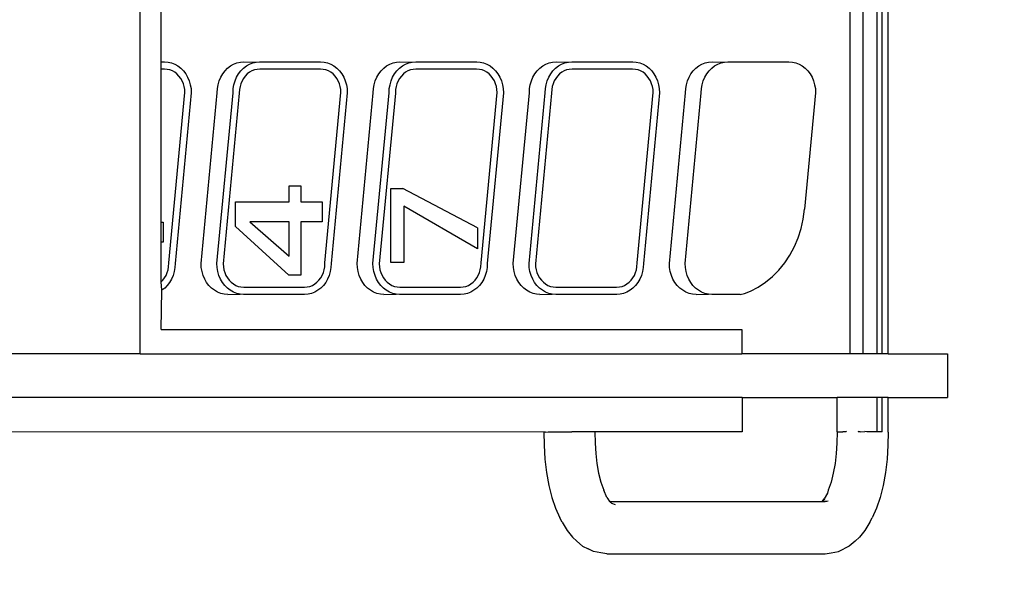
# Model space of a CAD drawing. Header units: millimetres. Extents: x 2950152 to 2989892, y -490837 to -470506.
# Tile 11 of 57: x 2971732 to 2971779, y -484933 to -484906. Entities that reach past the tile are written whole.
import ezdxf

# ---------------------------------------------------------------- set-up
doc = ezdxf.new("R2010")
doc.units = ezdxf.units.MM
doc.header["$LTSCALE"] = 1000
doc.header["$MEASUREMENT"] = 0
doc.layers.get('0').update_dxf_attribs({"linetype": 'CONTINUOUS'})
doc.layers.add('Equipment', color=5, linetype='CONTINUOUS')

# ---------------------------------------------------------------- blocks, each defined once
blk = doc.blocks.new('A$C80eb0365')
at = {"layer": 'Equipment'}
for p, q in [((48.824, 204.452), (50.282, 204.452)), ((48.824, 202.454), (48.824, 204.452)), ((50.282, 202.454), (50.282, 204.452)), ((48.824, 202.454), (17.668, 202.454)), ((48.824, 202.454), (48.824, 202.259)), ((51.444, 202.454), (50.282, 202.454)), ((50.282, 202.454), (50.282, 202.259)), ((51.444, 202.454), (51.887, 202.451)), ((51.887, 202.451), (52.354, 202.422)), ((52.354, 202.422), (52.807, 202.367)), ((52.807, 202.367), (53.238, 202.288)), ((48.824, 202.259), (17.668, 202.259)), ((48.824, 202.095), (17.668, 202.095)), ((48.824, 202.259), (48.824, 202.095)), ((48.824, 202.095), (48.824, 201.622)), ((51.437, 202.259), (50.282, 202.259)), ((50.282, 202.259), (50.282, 202.095)), ((51.437, 202.095), (50.282, 202.095)), ((50.282, 202.095), (50.282, 200.742)), ((51.437, 202.259), (51.437, 202.095)), ((51.437, 202.095), (51.437, 201.743)), ((53.238, 202.288), (53.639, 202.185)), ((53.639, 202.185), (54.003, 202.062)), ((54.003, 202.062), (54.323, 201.919)), ((51.437, 201.743), (51.425, 201.677)), ((51.437, 201.518), (51.425, 201.677)), ((54.465, 201.842), (54.323, 201.919)), ((54.465, 201.842), (54.749, 201.675)), ((48.824, 201.622), (17.668, 201.622)), ((48.824, 201.622), (48.824, 201.176)), ((51.437, 201.518), (51.423, 201.453)), ((51.423, 201.453), (51.437, 201.453)), ((51.437, 201.518), (51.437, 201.453)), ((54.749, 201.675), (54.975, 201.494)), ((55.104, 201.354), (54.975, 201.494)), ((55.104, 201.354), (55.275, 201.155)), ((17.668, 201.176), (48.824, 201.176)), ((48.824, 201.176), (48.824, 197.545)), ((51.423, 201.049), (51.437, 201.048)), ((51.423, 201.049), (51.437, 200.936)), ((51.437, 201.048), (51.437, 200.936)), ((55.275, 201.155), (55.368, 200.968)), ((51.437, 200.742), (50.282, 200.742)), ((50.282, 197.553), (50.282, 200.742)), ((51.437, 200.742), (51.437, 200.936)), ((51.437, 200.742), (51.813, 200.739)), ((51.813, 200.739), (52.163, 200.717)), ((52.163, 200.717), (52.502, 200.676)), ((55.454, 200.787), (55.368, 200.968)), ((55.5, 200.549), (55.454, 200.787)), ((52.502, 200.676), (52.825, 200.617)), ((52.825, 200.617), (53.125, 200.54)), ((53.125, 200.54), (53.398, 200.448)), ((53.398, 200.448), (53.495, 200.419)), ((53.495, 200.419), (53.683, 200.308)), ((53.766, 200.443), (53.771, 200.395)), ((53.771, 200.395), (53.776, 200.347)), ((55.529, 200.346), (55.5, 200.549)), ((53.766, 200.256), (53.683, 200.308)), ((53.705, 200.327), (53.766, 200.256)), ((53.766, 200.256), (53.776, 200.245)), ((53.776, 200.245), (53.776, 200.347)), ((53.776, 193.128), (53.776, 200.245)), ((55.529, 193.009), (55.529, 200.346)), ((39.238, 199.672), (39.328, 199.76)), ((39.328, 199.76), (39.429, 199.837)), ((39.429, 199.837), (39.542, 199.902)), ((39.542, 199.902), (39.663, 199.954)), ((39.663, 199.954), (39.791, 199.991)), ((39.791, 199.991), (39.924, 200.014)), ((39.924, 200.014), (40.059, 200.022)), ((40.059, 200.022), (43.972, 199.653)), ((39.06, 199.358), (39.103, 199.469)), ((39.103, 199.469), (39.163, 199.574)), ((39.163, 199.574), (39.238, 199.672)), ((44.298, 199.608), (43.972, 199.653)), ((44.618, 199.535), (44.298, 199.608)), ((44.928, 199.436), (44.618, 199.535)), ((45.225, 199.31), (44.928, 199.436)), ((39.025, 199.126), (39.034, 199.243)), ((39.025, 197.079), (39.025, 199.126)), ((39.034, 199.243), (39.06, 199.358)), ((45.506, 199.159), (45.225, 199.31)), ((45.769, 198.986), (45.506, 199.159)), ((46.011, 198.79), (45.769, 198.986)), ((46.229, 198.575), (46.011, 198.79)), ((46.421, 198.342), (46.229, 198.575)), ((46.587, 198.094), (46.421, 198.342)), ((46.723, 197.833), (46.587, 198.094)), ((46.8, 197.634), (46.723, 197.833)), ((46.828, 197.486), (46.8, 197.634)), ((46.828, 197.486), (46.828, 196.538)), ((48.009, 197.547), (48.824, 197.545)), ((48.009, 178.051), (48.009, 197.547)), ((48.824, 177.345), (48.824, 197.545)), ((50.282, 197.553), (51.437, 197.553)), ((50.282, 197.553), (50.282, 129.952)), ((51.437, 197.553), (51.437, 192.614)), ((39.034, 196.962), (39.025, 197.079)), ((39.025, 196.548), (39.034, 196.962)), ((39.06, 196.847), (39.034, 196.962)), ((39.103, 196.736), (39.06, 196.847)), ((39.163, 196.631), (39.103, 196.736)), ((39.034, 196.431), (39.025, 196.548)), ((39.06, 196.316), (39.034, 196.431)), ((39.238, 196.534), (39.163, 196.631)), ((39.328, 196.446), (39.238, 196.534)), ((39.429, 196.368), (39.328, 196.446)), ((46.819, 196.421), (46.793, 196.306)), ((46.828, 196.538), (46.819, 196.421)), ((46.828, 196.008), (46.819, 196.421)), ((39.103, 196.206), (39.06, 196.316)), ((39.163, 196.1), (39.103, 196.206)), ((39.238, 196.003), (39.163, 196.1)), ((39.542, 196.303), (39.429, 196.368)), ((39.663, 196.252), (39.542, 196.303)), ((39.791, 196.214), (39.663, 196.252)), ((39.924, 196.191), (39.791, 196.214)), ((40.059, 196.183), (39.924, 196.191)), ((45.794, 195.643), (40.059, 196.183)), ((46.69, 196.09), (46.614, 195.993)), ((46.749, 196.196), (46.69, 196.09)), ((46.793, 196.306), (46.749, 196.196)), ((39.328, 195.915), (39.238, 196.003)), ((39.429, 195.838), (39.328, 195.915)), ((39.542, 195.773), (39.429, 195.838)), ((39.663, 195.721), (39.542, 195.773)), ((46.311, 195.763), (46.19, 195.711)), ((46.424, 195.828), (46.311, 195.763)), ((46.525, 195.905), (46.424, 195.828)), ((46.614, 195.993), (46.525, 195.905)), ((46.793, 195.776), (46.749, 195.665)), ((46.819, 195.891), (46.793, 195.776)), ((46.828, 196.008), (46.819, 195.891)), ((39.791, 195.683), (39.663, 195.721)), ((39.924, 195.66), (39.791, 195.683)), ((40.059, 195.653), (39.924, 195.66)), ((45.794, 195.112), (40.059, 195.653)), ((45.929, 195.65), (45.794, 195.643)), ((46.062, 195.673), (45.929, 195.65)), ((46.19, 195.711), (46.062, 195.673)), ((46.614, 195.462), (46.525, 195.374)), ((46.69, 195.56), (46.614, 195.462)), ((46.749, 195.665), (46.69, 195.56)), ((45.929, 195.12), (45.794, 195.112)), ((46.062, 195.143), (45.929, 195.12)), ((46.19, 195.18), (46.062, 195.143)), ((46.311, 195.232), (46.19, 195.18)), ((46.424, 195.297), (46.311, 195.232)), ((46.525, 195.374), (46.424, 195.297)), ((39.663, 194.713), (39.791, 194.75)), ((39.791, 194.75), (39.924, 194.773)), ((39.924, 194.773), (40.059, 194.781)), ((40.059, 194.781), (45.794, 194.24)), ((39.163, 194.333), (39.238, 194.43)), ((39.238, 194.43), (39.328, 194.518)), ((39.328, 194.518), (39.429, 194.596)), ((39.429, 194.596), (39.542, 194.661)), ((39.578, 194.428), (39.5, 194.369)), ((39.542, 194.661), (39.663, 194.713)), ((39.664, 194.477), (39.578, 194.428)), ((39.757, 194.517), (39.664, 194.477)), ((39.854, 194.546), (39.757, 194.517)), ((39.956, 194.563), (39.854, 194.546)), ((40.054, 194.569), (39.956, 194.563)), ((45.773, 194.03), (40.054, 194.569)), ((39.034, 194.002), (39.06, 194.117)), ((39.06, 194.117), (39.103, 194.228)), ((39.103, 194.228), (39.163, 194.333)), ((39.329, 194.147), (39.296, 194.062)), ((39.375, 194.227), (39.329, 194.147)), ((39.432, 194.302), (39.375, 194.227)), ((39.5, 194.369), (39.432, 194.302)), ((45.794, 194.24), (45.929, 194.232)), ((45.929, 194.232), (46.062, 194.21)), ((46.062, 194.21), (46.19, 194.172)), ((46.19, 194.172), (46.311, 194.12)), ((46.311, 194.12), (46.424, 194.055)), ((39.025, 193.885), (39.034, 194.002)), ((39.025, 191.838), (39.025, 193.885)), ((39.276, 193.974), (39.269, 193.878)), ((39.269, 193.878), (39.269, 191.845)), ((39.296, 194.062), (39.276, 193.974)), ((45.897, 194.023), (45.773, 194.03)), ((45.998, 194.005), (45.897, 194.023)), ((46.096, 193.976), (45.998, 194.005)), ((46.189, 193.937), (46.096, 193.976)), ((46.275, 193.887), (46.189, 193.937)), ((46.352, 193.828), (46.275, 193.887)), ((46.421, 193.761), (46.352, 193.828)), ((46.478, 193.687), (46.421, 193.761)), ((46.424, 194.055), (46.525, 193.978)), ((46.525, 193.978), (46.614, 193.89)), ((46.614, 193.89), (46.69, 193.792)), ((46.69, 193.792), (46.749, 193.687)), ((46.524, 193.606), (46.478, 193.687)), ((46.557, 193.522), (46.524, 193.606)), ((46.577, 193.434), (46.557, 193.522)), ((46.584, 193.338), (46.577, 193.434)), ((46.749, 193.687), (46.793, 193.576)), ((46.793, 193.576), (46.819, 193.461)), ((46.819, 193.461), (46.828, 193.345)), ((46.584, 191.304), (46.584, 193.338)), ((46.828, 193.345), (46.828, 191.297)), ((53.683, 193.047), (53.78, 193.101)), ((53.805, 193.145), (53.776, 193.128)), ((53.776, 193.128), (53.78, 193.101)), ((53.833, 193.167), (53.805, 193.145)), ((53.833, 193.167), (53.881, 193.293)), ((52.825, 192.738), (53.125, 192.815)), ((53.125, 192.815), (53.398, 192.907)), ((53.637, 193.014), (53.398, 192.907)), ((53.637, 193.014), (53.683, 193.047)), ((55.5, 192.807), (55.454, 192.568)), ((55.529, 193.009), (55.5, 192.807)), ((51.437, 192.614), (51.813, 192.616)), ((51.437, 192.614), (51.437, 191.837)), ((51.813, 192.616), (52.163, 192.638)), ((52.163, 192.638), (52.502, 192.679)), ((52.502, 192.679), (52.825, 192.738)), ((55.454, 192.568), (55.368, 192.387)), ((55.104, 192.001), (55.275, 192.2)), ((55.275, 192.2), (55.368, 192.387)), ((39.034, 191.721), (39.025, 191.838)), ((39.269, 191.845), (39.276, 191.748)), ((51.437, 191.837), (51.451, 191.613)), ((51.437, 191.613), (51.437, 191.837)), ((54.749, 191.68), (54.975, 191.862)), ((55.104, 192.001), (54.975, 191.862)), ((39.025, 191.307), (39.034, 191.721)), ((39.06, 191.606), (39.034, 191.721)), ((39.103, 191.495), (39.06, 191.606)), ((39.163, 191.39), (39.103, 191.495)), ((39.276, 191.748), (39.296, 191.661)), ((39.296, 191.661), (39.329, 191.576)), ((39.329, 191.576), (39.375, 191.496)), ((39.375, 191.496), (39.432, 191.421)), ((51.451, 191.613), (51.437, 191.613)), ((51.451, 191.613), (51.451, 191.208)), ((54.003, 191.293), (54.323, 191.436)), ((54.465, 191.513), (54.323, 191.436)), ((54.465, 191.513), (54.749, 191.68)), ((39.034, 191.19), (39.025, 191.307)), ((39.06, 191.075), (39.034, 191.19)), ((39.238, 191.293), (39.163, 191.39)), ((39.328, 191.204), (39.238, 191.293)), ((39.429, 191.127), (39.328, 191.204)), ((39.542, 191.062), (39.429, 191.127)), ((39.432, 191.421), (39.5, 191.354)), ((39.5, 191.354), (39.578, 191.295)), ((39.578, 191.295), (39.664, 191.245)), ((39.664, 191.245), (39.757, 191.206)), ((39.757, 191.206), (39.854, 191.177)), ((39.854, 191.177), (39.956, 191.16)), ((39.956, 191.16), (40.08, 191.153)), ((40.08, 191.153), (45.799, 190.614)), ((46.524, 191.035), (46.557, 191.12)), ((46.557, 191.12), (46.577, 191.208)), ((46.577, 191.208), (46.584, 191.304)), ((46.819, 191.18), (46.793, 191.065)), ((46.828, 191.297), (46.819, 191.18)), ((46.828, 190.766), (46.819, 191.18)), ((51.451, 191.208), (51.437, 191.208)), ((51.437, 191.056), (51.437, 191.208)), ((51.451, 191.208), (51.437, 191.056)), ((53.238, 191.067), (53.639, 191.17)), ((53.639, 191.17), (54.003, 191.293)), ((39.103, 190.964), (39.06, 191.075)), ((39.163, 190.859), (39.103, 190.964)), ((39.238, 190.762), (39.163, 190.859)), ((39.663, 191.01), (39.542, 191.062)), ((39.791, 190.973), (39.663, 191.01)), ((39.924, 190.95), (39.791, 190.973)), ((40.059, 190.942), (39.924, 190.95)), ((45.794, 190.402), (40.059, 190.942)), ((46.275, 190.755), (46.352, 190.814)), ((46.352, 190.814), (46.421, 190.881)), ((46.421, 190.881), (46.478, 190.955)), ((46.478, 190.955), (46.524, 191.035)), ((46.69, 190.849), (46.614, 190.752)), ((46.749, 190.954), (46.69, 190.849)), ((46.793, 191.065), (46.749, 190.954)), ((46.828, 190.766), (46.819, 190.65)), ((51.447, 190.951), (51.437, 191.056)), ((51.444, 190.901), (51.437, 128.952)), ((51.447, 190.951), (51.444, 190.901)), ((51.444, 190.901), (51.887, 190.904)), ((51.887, 190.904), (52.354, 190.934)), ((52.354, 190.934), (52.807, 190.988)), ((52.807, 190.988), (53.238, 191.067)), ((39.328, 190.674), (39.238, 190.762)), ((39.429, 190.597), (39.328, 190.674)), ((39.542, 190.532), (39.429, 190.597)), ((39.663, 190.48), (39.542, 190.532)), ((39.791, 190.442), (39.663, 190.48)), ((39.924, 190.419), (39.791, 190.442)), ((45.799, 190.614), (45.897, 190.619)), ((45.897, 190.619), (45.998, 190.637)), ((45.998, 190.637), (46.096, 190.665)), ((46.19, 190.47), (46.062, 190.432)), ((46.096, 190.665), (46.189, 190.705)), ((46.189, 190.705), (46.275, 190.755)), ((46.311, 190.522), (46.19, 190.47)), ((46.424, 190.587), (46.311, 190.522)), ((46.525, 190.664), (46.424, 190.587)), ((46.614, 190.752), (46.525, 190.664)), ((46.793, 190.535), (46.749, 190.424)), ((46.819, 190.65), (46.793, 190.535)), ((40.059, 190.412), (39.924, 190.419)), ((45.794, 189.871), (40.059, 190.412)), ((45.929, 190.409), (45.794, 190.402)), ((46.062, 190.432), (45.929, 190.409)), ((46.525, 190.133), (46.424, 190.056)), ((46.614, 190.221), (46.525, 190.133)), ((46.69, 190.319), (46.614, 190.221)), ((46.749, 190.424), (46.69, 190.319)), ((45.929, 189.879), (45.794, 189.871)), ((46.062, 189.901), (45.929, 189.879)), ((46.19, 189.939), (46.062, 189.901)), ((46.311, 189.991), (46.19, 189.939)), ((46.424, 190.056), (46.311, 189.991)), ((39.542, 189.42), (39.663, 189.471)), ((39.663, 189.471), (39.791, 189.509)), ((39.791, 189.509), (39.924, 189.532)), ((39.924, 189.532), (40.059, 189.54)), ((40.059, 189.54), (45.794, 188.999)), ((39.163, 189.092), (39.238, 189.189)), ((39.238, 189.189), (39.328, 189.277)), ((39.328, 189.277), (39.429, 189.354)), ((39.429, 189.354), (39.542, 189.42)), ((39.5, 189.128), (39.432, 189.06)), ((39.578, 189.187), (39.5, 189.128)), ((39.664, 189.236), (39.578, 189.187)), ((39.757, 189.276), (39.664, 189.236)), ((39.854, 189.305), (39.757, 189.276)), ((39.956, 189.322), (39.854, 189.305)), ((40.054, 189.328), (39.956, 189.322)), ((45.773, 188.788), (40.054, 189.328)), ((39.034, 188.761), (39.06, 188.876)), ((39.06, 188.876), (39.103, 188.987)), ((39.103, 188.987), (39.163, 189.092)), ((39.296, 188.821), (39.276, 188.733)), ((39.329, 188.906), (39.296, 188.821)), ((39.375, 188.986), (39.329, 188.906)), ((39.432, 189.06), (39.375, 188.986)), ((45.897, 188.781), (45.773, 188.788)), ((45.794, 188.999), (45.929, 188.991)), ((45.929, 188.991), (46.062, 188.968)), ((46.062, 188.968), (46.19, 188.931)), ((46.19, 188.931), (46.311, 188.879)), ((46.311, 188.879), (46.424, 188.814)), ((46.424, 188.814), (46.525, 188.737)), ((39.025, 188.644), (39.034, 188.761)), ((39.025, 186.597), (39.025, 188.644)), ((39.276, 188.733), (39.269, 188.637)), ((39.269, 188.637), (39.269, 186.603)), ((44.595, 188.675), (43.272, 186.158)), ((45.297, 188.675), (43.871, 186.2)), ((44.595, 188.675), (45.297, 188.675)), ((45.998, 188.764), (45.897, 188.781)), ((46.096, 188.735), (45.998, 188.764)), ((46.189, 188.696), (46.096, 188.735)), ((46.275, 188.646), (46.189, 188.696)), ((46.352, 188.587), (46.275, 188.646)), ((46.421, 188.52), (46.352, 188.587)), ((46.478, 188.445), (46.421, 188.52)), ((46.525, 188.737), (46.614, 188.649)), ((46.614, 188.649), (46.69, 188.551)), ((46.69, 188.551), (46.749, 188.446)), ((46.524, 188.365), (46.478, 188.445)), ((46.557, 188.28), (46.524, 188.365)), ((46.577, 188.193), (46.557, 188.28)), ((46.584, 188.097), (46.577, 188.193)), ((46.749, 188.446), (46.793, 188.335)), ((46.793, 188.335), (46.819, 188.22)), ((46.819, 188.22), (46.828, 188.103)), ((46.584, 186.063), (46.584, 188.097)), ((46.828, 188.103), (46.828, 186.056)), ((39.034, 186.48), (39.025, 186.597)), ((39.025, 186.066), (39.034, 186.48)), ((39.06, 186.365), (39.034, 186.48)), ((39.269, 186.603), (39.276, 186.507)), ((39.276, 186.507), (39.296, 186.42)), ((39.103, 186.254), (39.06, 186.365)), ((39.163, 186.149), (39.103, 186.254)), ((39.238, 186.051), (39.163, 186.149)), ((39.296, 186.42), (39.329, 186.335)), ((39.329, 186.335), (39.375, 186.255)), ((39.375, 186.255), (39.432, 186.18)), ((39.432, 186.18), (39.5, 186.113)), ((43.272, 185.762), (43.272, 186.158)), ((43.871, 186.2), (45.758, 186.2)), ((45.758, 186.2), (45.758, 185.762)), ((39.034, 185.949), (39.025, 186.066)), ((39.06, 185.834), (39.034, 185.949)), ((39.103, 185.723), (39.06, 185.834)), ((39.328, 185.963), (39.238, 186.051)), ((39.429, 185.886), (39.328, 185.963)), ((39.542, 185.821), (39.429, 185.886)), ((39.5, 186.113), (39.578, 186.054)), ((39.663, 185.769), (39.542, 185.821)), ((39.578, 186.054), (39.664, 186.004)), ((39.664, 186.004), (39.757, 185.965)), ((39.757, 185.965), (39.854, 185.936)), ((39.854, 185.936), (39.956, 185.919)), ((39.956, 185.919), (40.08, 185.911)), ((40.08, 185.911), (45.799, 185.372)), ((46.524, 185.794), (46.557, 185.879)), ((46.557, 185.879), (46.577, 185.967)), ((46.577, 185.967), (46.584, 186.063)), ((46.793, 185.824), (46.749, 185.713)), ((46.819, 185.939), (46.793, 185.824)), ((46.828, 186.056), (46.819, 185.939)), ((46.828, 185.525), (46.819, 185.939)), ((39.163, 185.618), (39.103, 185.723)), ((39.238, 185.521), (39.163, 185.618)), ((39.328, 185.433), (39.238, 185.521)), ((39.791, 185.732), (39.663, 185.769)), ((39.924, 185.709), (39.791, 185.732)), ((40.059, 185.701), (39.924, 185.709)), ((45.794, 185.16), (40.059, 185.701)), ((45.758, 185.762), (43.272, 185.762)), ((46.189, 185.464), (46.275, 185.513)), ((46.275, 185.513), (46.352, 185.572)), ((46.352, 185.572), (46.421, 185.64)), ((46.421, 185.64), (46.478, 185.714)), ((46.478, 185.714), (46.524, 185.794)), ((46.614, 185.511), (46.525, 185.423)), ((46.69, 185.608), (46.614, 185.511)), ((46.749, 185.713), (46.69, 185.608)), ((46.828, 185.525), (46.819, 185.408)), ((39.429, 185.355), (39.328, 185.433)), ((39.542, 185.29), (39.429, 185.355)), ((39.663, 185.239), (39.542, 185.29)), ((39.791, 185.201), (39.663, 185.239)), ((39.924, 185.178), (39.791, 185.201)), ((40.059, 185.17), (39.924, 185.178)), ((45.794, 184.63), (40.059, 185.17)), ((45.929, 185.168), (45.794, 185.16)), ((45.799, 185.372), (45.897, 185.378)), ((45.897, 185.378), (45.998, 185.395)), ((46.062, 185.191), (45.929, 185.168)), ((45.998, 185.395), (46.096, 185.424)), ((46.19, 185.229), (46.062, 185.191)), ((46.096, 185.424), (46.189, 185.464)), ((46.311, 185.28), (46.19, 185.229)), ((46.424, 185.345), (46.311, 185.28)), ((46.525, 185.423), (46.424, 185.345)), ((46.749, 185.183), (46.69, 185.078)), ((46.793, 185.293), (46.749, 185.183)), ((46.819, 185.408), (46.793, 185.293)), ((46.424, 184.815), (46.311, 184.75)), ((46.525, 184.892), (46.424, 184.815)), ((46.614, 184.98), (46.525, 184.892)), ((46.69, 185.078), (46.614, 184.98)), ((45.929, 184.637), (45.794, 184.63)), ((46.062, 184.66), (45.929, 184.637)), ((46.19, 184.698), (46.062, 184.66)), ((46.311, 184.75), (46.19, 184.698)), ((39.429, 184.113), (39.542, 184.178)), ((39.542, 184.178), (39.663, 184.23)), ((39.663, 184.23), (39.791, 184.268)), ((39.791, 184.268), (39.924, 184.291)), ((39.924, 184.291), (40.059, 184.298)), ((40.059, 184.298), (45.794, 183.758)), ((39.103, 183.746), (39.163, 183.851)), ((39.163, 183.851), (39.238, 183.948)), ((39.238, 183.948), (39.328, 184.036)), ((39.328, 184.036), (39.429, 184.113)), ((39.5, 183.886), (39.432, 183.819)), ((39.578, 183.945), (39.5, 183.886)), ((39.664, 183.995), (39.578, 183.945)), ((39.757, 184.035), (39.664, 183.995)), ((39.854, 184.063), (39.757, 184.035)), ((39.956, 184.081), (39.854, 184.063)), ((40.054, 184.086), (39.956, 184.081)), ((45.773, 183.547), (40.054, 184.086)), ((39.025, 183.403), (39.034, 183.52)), ((39.034, 183.52), (39.06, 183.635)), ((39.06, 183.635), (39.103, 183.746)), ((39.276, 183.492), (39.269, 183.396)), ((39.296, 183.58), (39.276, 183.492)), ((39.329, 183.665), (39.296, 183.58)), ((39.375, 183.745), (39.329, 183.665)), ((39.432, 183.819), (39.375, 183.745)), ((45.897, 183.54), (45.773, 183.547)), ((45.794, 183.758), (45.929, 183.75)), ((45.998, 183.523), (45.897, 183.54)), ((45.929, 183.75), (46.062, 183.727)), ((46.096, 183.494), (45.998, 183.523)), ((46.062, 183.727), (46.19, 183.69)), ((46.189, 183.454), (46.096, 183.494)), ((46.19, 183.69), (46.311, 183.638)), ((46.311, 183.638), (46.424, 183.573)), ((46.424, 183.573), (46.525, 183.495)), ((46.525, 183.495), (46.614, 183.407)), ((39.025, 181.355), (39.025, 183.403)), ((39.269, 183.396), (39.269, 181.362)), ((43.72, 182.741), (43.72, 183.455)), ((43.72, 183.455), (44.389, 183.455)), ((44.389, 183.455), (44.389, 182.741)), ((46.275, 183.405), (46.189, 183.454)), ((46.352, 183.346), (46.275, 183.405)), ((46.421, 183.279), (46.352, 183.346)), ((46.478, 183.204), (46.421, 183.279)), ((46.524, 183.124), (46.478, 183.204)), ((46.614, 183.407), (46.69, 183.31)), ((46.69, 183.31), (46.749, 183.205)), ((46.749, 183.205), (46.793, 183.094)), ((46.557, 183.039), (46.524, 183.124)), ((46.577, 182.951), (46.557, 183.039)), ((46.584, 182.855), (46.577, 182.951)), ((46.584, 180.822), (46.584, 182.855)), ((46.793, 183.094), (46.819, 182.979)), ((46.819, 182.979), (46.828, 182.862)), ((46.828, 182.862), (46.828, 180.815)), ((43.189, 182.349), (43.189, 182.741)), ((43.189, 182.741), (43.72, 182.741)), ((44.389, 182.741), (46.187, 182.741)), ((46.187, 182.741), (46.187, 182.329)), ((43.72, 182.349), (43.189, 182.349)), ((43.72, 180.542), (43.72, 182.349)), ((44.389, 181.027), (45.541, 182.349)), ((45.541, 182.349), (44.389, 182.349)), ((44.389, 182.349), (44.389, 181.027)), ((46.187, 182.329), (44.552, 180.542)), ((39.034, 181.238), (39.025, 181.355)), ((39.025, 180.825), (39.034, 181.238)), ((39.06, 181.124), (39.034, 181.238)), ((39.269, 181.362), (39.276, 181.266)), ((39.276, 181.266), (39.296, 181.178)), ((39.296, 181.178), (39.329, 181.094)), ((39.103, 181.013), (39.06, 181.124)), ((39.163, 180.908), (39.103, 181.013)), ((39.238, 180.81), (39.163, 180.908)), ((39.329, 181.094), (39.375, 181.013)), ((39.375, 181.013), (39.432, 180.939)), ((39.432, 180.939), (39.5, 180.872)), ((39.5, 180.872), (39.578, 180.813)), ((39.034, 180.708), (39.025, 180.825)), ((39.06, 180.593), (39.034, 180.708)), ((39.103, 180.482), (39.06, 180.593)), ((39.328, 180.722), (39.238, 180.81)), ((39.429, 180.645), (39.328, 180.722)), ((39.542, 180.58), (39.429, 180.645)), ((39.663, 180.528), (39.542, 180.58)), ((39.578, 180.813), (39.664, 180.763)), ((39.791, 180.49), (39.663, 180.528)), ((39.664, 180.763), (39.757, 180.724)), ((39.757, 180.724), (39.854, 180.695)), ((39.854, 180.695), (39.956, 180.677)), ((39.956, 180.677), (40.08, 180.67)), ((40.08, 180.67), (45.799, 180.131)), ((44.552, 180.542), (43.72, 180.542)), ((46.478, 180.473), (46.524, 180.553)), ((46.524, 180.553), (46.557, 180.638)), ((46.557, 180.638), (46.577, 180.725)), ((46.577, 180.725), (46.584, 180.822)), ((46.793, 180.583), (46.749, 180.472)), ((46.819, 180.698), (46.793, 180.583)), ((46.828, 180.815), (46.819, 180.698)), ((46.828, 180.284), (46.819, 180.698)), ((39.163, 180.377), (39.103, 180.482)), ((39.238, 180.28), (39.163, 180.377)), ((39.328, 180.192), (39.238, 180.28)), ((39.429, 180.114), (39.328, 180.192)), ((39.924, 180.468), (39.791, 180.49)), ((40.059, 180.46), (39.924, 180.468)), ((45.794, 179.919), (40.059, 180.46)), ((46.096, 180.183), (46.189, 180.222)), ((46.189, 180.222), (46.275, 180.272)), ((46.275, 180.272), (46.352, 180.331)), ((46.352, 180.331), (46.421, 180.398)), ((46.421, 180.398), (46.478, 180.473)), ((46.614, 180.27), (46.525, 180.182)), ((46.69, 180.367), (46.614, 180.27)), ((46.749, 180.472), (46.69, 180.367)), ((46.828, 180.284), (46.819, 180.167)), ((39.542, 180.049), (39.429, 180.114)), ((39.663, 179.997), (39.542, 180.049)), ((39.791, 179.96), (39.663, 179.997)), ((39.924, 179.937), (39.791, 179.96)), ((40.059, 179.929), (39.924, 179.937)), ((45.794, 179.389), (40.059, 179.929)), ((45.929, 179.927), (45.794, 179.919)), ((45.799, 180.131), (45.897, 180.137)), ((45.897, 180.137), (45.998, 180.154)), ((46.062, 179.95), (45.929, 179.927)), ((45.998, 180.154), (46.096, 180.183)), ((46.19, 179.987), (46.062, 179.95)), ((46.311, 180.039), (46.19, 179.987)), ((46.424, 180.104), (46.311, 180.039)), ((46.525, 180.182), (46.424, 180.104)), ((46.749, 179.941), (46.69, 179.836)), ((46.793, 180.052), (46.749, 179.941)), ((46.819, 180.167), (46.793, 180.052)), ((46.424, 179.574), (46.311, 179.509)), ((46.525, 179.651), (46.424, 179.574)), ((46.614, 179.739), (46.525, 179.651)), ((46.69, 179.836), (46.614, 179.739)), ((45.929, 179.396), (45.794, 179.389)), ((46.062, 179.419), (45.929, 179.396)), ((46.19, 179.457), (46.062, 179.419)), ((46.311, 179.509), (46.19, 179.457)), ((39.328, 178.795), (39.429, 178.872)), ((39.429, 178.872), (39.542, 178.937)), ((39.542, 178.937), (39.663, 178.989)), ((39.663, 178.989), (39.791, 179.027)), ((39.791, 179.027), (39.924, 179.05)), ((39.924, 179.05), (40.059, 179.057)), ((40.059, 179.057), (45.794, 178.517)), ((39.103, 178.504), (39.163, 178.609)), ((39.163, 178.609), (39.238, 178.707)), ((39.238, 178.707), (39.328, 178.795)), ((39.432, 178.578), (39.375, 178.504)), ((39.5, 178.645), (39.432, 178.578)), ((39.578, 178.704), (39.5, 178.645)), ((39.664, 178.754), (39.578, 178.704)), ((39.757, 178.793), (39.664, 178.754)), ((39.854, 178.822), (39.757, 178.793)), ((39.956, 178.84), (39.854, 178.822)), ((40.054, 178.845), (39.956, 178.84)), ((45.773, 178.306), (40.054, 178.845)), ((39.025, 178.162), (39.034, 178.279)), ((39.034, 178.279), (39.06, 178.393)), ((39.06, 178.393), (39.103, 178.504)), ((39.276, 178.251), (39.269, 178.155)), ((39.296, 178.339), (39.276, 178.251)), ((39.329, 178.423), (39.296, 178.339)), ((39.375, 178.504), (39.329, 178.423)), ((45.897, 178.299), (45.773, 178.306)), ((45.794, 178.517), (45.929, 178.509)), ((45.998, 178.282), (45.897, 178.299)), ((45.929, 178.509), (46.062, 178.486)), ((46.096, 178.253), (45.998, 178.282)), ((46.062, 178.486), (46.19, 178.448)), ((46.189, 178.213), (46.096, 178.253)), ((46.275, 178.164), (46.189, 178.213)), ((46.19, 178.448), (46.311, 178.397)), ((46.311, 178.397), (46.424, 178.331)), ((46.424, 178.331), (46.525, 178.254)), ((46.525, 178.254), (46.614, 178.166)), ((39.025, 178.051), (37.148, 178.051)), ((39.025, 178.051), (39.025, 178.162)), ((39.269, 178.051), (39.025, 178.051)), ((39.269, 178.155), (39.269, 178.051)), ((44.402, 178.051), (39.269, 178.051)), ((44.402, 178.111), (45.078, 178.111)), ((44.402, 178.051), (44.402, 178.111)), ((45.078, 178.051), (44.402, 178.051)), ((45.078, 178.111), (45.078, 178.051)), ((46.407, 178.051), (45.078, 178.051)), ((46.352, 178.105), (46.275, 178.164)), ((46.407, 178.051), (46.352, 178.105)), ((46.69, 178.069), (46.407, 178.051)), ((46.614, 178.166), (46.69, 178.069)), ((46.69, 178.069), (46.7, 178.051)), ((48.009, 178.051), (46.69, 178.069)), ((48.824, 177.345), (17.668, 177.345)), ((48.824, 177.345), (48.824, 172.503))]:
    blk.add_line(p, q, dxfattribs=at)

msp = doc.modelspace()

# ---------------------------------------------------------------- linework, layer by layer
at = {"lineweight": -2}
msp.add_circle((2970013.774, -481719.251), 9117.574, dxfattribs=at)

# ---------------------------------------------------------------- block references
at = {"layer": 'Equipment', "xscale": 1.433887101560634, "yscale": 1.433887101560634, "zscale": 1.433887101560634, "rotation": 270.0000000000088}
msp.add_blockref('A$C80eb0365', (2971483.111, -484852.215), dxfattribs=at)

doc.saveas('drawing.dxf')
